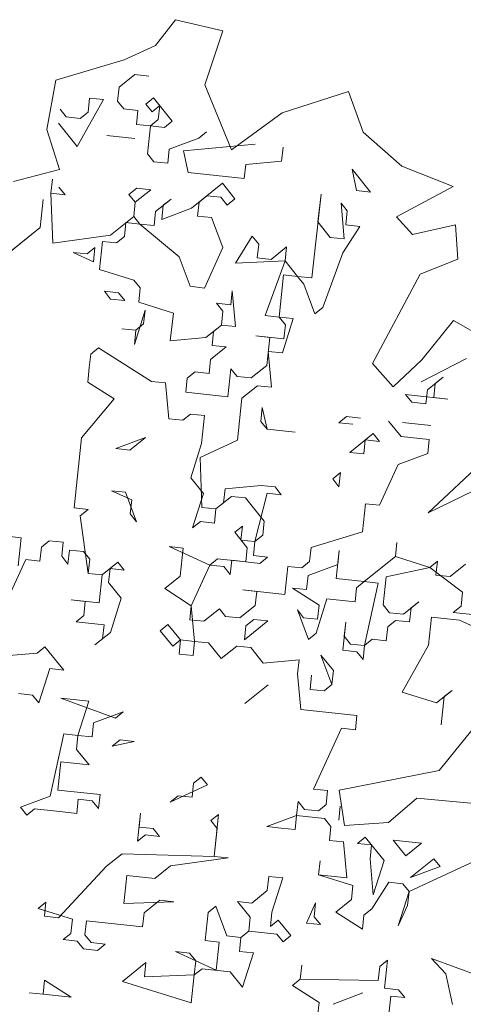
# Model space of a CAD drawing. Header units: metres. Extents: x -228 to 168, y -124 to 293.
# Tile 205 of 256: x -180.9 to -177.77, y 118.99 to 125.93. Entities that reach past the tile are written whole.
import ezdxf

# ---------------------------------------------------------------- set-up
doc = ezdxf.new("R2010")
doc.units = ezdxf.units.M
doc.header["$MEASUREMENT"] = 0
doc.layers.add('Bepflanzung.3 _ UMGEBUNG', color=7, linetype='Continuous')

msp = doc.modelspace()

# ---------------------------------------------------------------- linework, layer by layer
at = {"layer": 'Bepflanzung.3 _ UMGEBUNG', "color": 33, "linetype": 'Continuous', "lineweight": 18, "true_color": 0xa89c73}
for p, q in [((-179.8006, 125.9263), (-179.9418, 125.7445)), ((-179.468, 125.8479), (-179.8006, 125.9263)), ((-179.5952, 125.4677), (-179.468, 125.8479)), ((-179.9418, 125.7445), (-180.1633, 125.6445)), ((-180.1633, 125.6445), (-180.6431, 125.5012)), ((-180.0882, 125.5398), (-180.1977, 125.4515)), ((-179.9894, 125.5292), (-180.0882, 125.5398)), ((-180.6431, 125.5012), (-180.7062, 125.1535)), ((-180.1977, 125.4515), (-180.2083, 125.3527)), ((-179.4074, 125.0091), (-179.5952, 125.4677)), ((-180.4166, 125.275), (-180.406, 125.3739)), ((-180.406, 125.3739), (-180.3071, 125.3633)), ((-180.0106, 125.3315), (-179.9558, 125.3756)), ((-179.9558, 125.3756), (-179.8235, 125.2114)), ((-178.5822, 125.4214), (-179.0498, 125.2704)), ((-178.4801, 125.1344), (-178.5822, 125.4214)), ((-180.6143, 125.2962), (-180.5702, 125.2415)), ((-180.3071, 125.3633), (-180.4925, 125.0332)), ((-180.2083, 125.3527), (-180.1642, 125.2979)), ((-180.1642, 125.2979), (-180.0653, 125.2873)), ((-179.9664, 125.2767), (-180.0106, 125.3315)), ((-179.9117, 125.3209), (-179.9664, 125.2767)), ((-179.9223, 125.222), (-179.9117, 125.3209)), ((-180.5702, 125.2415), (-180.4713, 125.2309)), ((-180.4713, 125.2309), (-180.4166, 125.275)), ((-180.0653, 125.2873), (-180.0759, 125.1885)), ((-179.0498, 125.2704), (-179.4074, 125.0091)), ((-180.4925, 125.0332), (-180.6249, 125.1974)), ((-180.0759, 125.1885), (-179.977, 125.1779)), ((-179.977, 125.1779), (-179.9983, 124.9802)), ((-179.977, 125.1779), (-179.9223, 125.222)), ((-179.8782, 125.1673), (-179.977, 125.1779)), ((-179.8235, 125.2114), (-179.8782, 125.1673)), ((-180.7062, 125.1535), (-180.6174, 124.8706)), ((-180.2842, 125.1108), (-180.0865, 125.0896)), ((-180.0865, 125.0896), (-180.2842, 125.1108)), ((-179.8447, 125.0137), (-179.6364, 125.0913)), ((-179.6364, 125.0913), (-179.5816, 125.1355)), ((-178.2061, 124.8952), (-178.4801, 125.1344)), ((-179.7458, 125.0031), (-179.241, 125.0489)), ((-179.0433, 125.0277), (-179.0539, 124.9289)), ((-179.9983, 124.9802), (-179.9541, 124.9254)), ((-179.8553, 124.9148), (-179.8447, 125.0137)), ((-179.7123, 124.8495), (-179.7458, 125.0031)), ((-179.9541, 124.9254), (-179.8553, 124.9148)), ((-179.3063, 124.906), (-179.3169, 124.8071)), ((-179.0539, 124.9289), (-179.3063, 124.906)), ((-177.8469, 124.7518), (-178.2061, 124.8952)), ((-180.6174, 124.8706), (-180.9419, 124.7862)), ((-179.3169, 124.8071), (-179.7123, 124.8495)), ((-178.5261, 124.7223), (-178.5574, 124.8731)), ((-178.5574, 124.8731), (-178.4272, 124.7117)), ((-180.6779, 124.7031), (-180.6673, 124.802)), ((-180.6232, 124.7472), (-180.579, 124.6925)), ((-179.6894, 124.5971), (-179.4705, 124.7736)), ((-179.4705, 124.7736), (-179.3822, 124.6641)), ((-178.2459, 124.5363), (-177.8469, 124.7518)), ((-180.579, 124.6925), (-180.6779, 124.7031)), ((-180.6779, 124.7031), (-180.6656, 124.3518)), ((-180.1289, 124.6942), (-180.0742, 124.7383)), ((-180.0848, 124.6395), (-180.1289, 124.6942)), ((-179.9753, 124.7277), (-180.0848, 124.6395)), ((-180.0742, 124.7383), (-179.9753, 124.7277)), ((-179.5799, 124.6853), (-179.6347, 124.6412)), ((-179.4811, 124.6747), (-179.5799, 124.6853)), ((-179.437, 124.62), (-179.4811, 124.6747)), ((-178.8421, 124.1063), (-178.7763, 124.6966)), ((-178.7763, 124.6966), (-178.7997, 124.5017)), ((-178.4272, 124.7117), (-178.5261, 124.7223)), ((-180.7538, 124.4613), (-180.7326, 124.659)), ((-180.7326, 124.659), (-180.7538, 124.4613)), ((-180.0954, 124.5406), (-180.0848, 124.6395)), ((-180.0848, 124.6395), (-180.0954, 124.5406)), ((-179.9418, 124.5742), (-179.8324, 124.6624)), ((-179.8871, 124.6183), (-179.8977, 124.5194)), ((-179.8324, 124.6624), (-179.8871, 124.6183)), ((-179.6347, 124.6412), (-179.6453, 124.5424)), ((-179.3822, 124.6641), (-179.437, 124.62)), ((-178.6126, 124.3816), (-178.6355, 124.634)), ((-178.6355, 124.634), (-178.5914, 124.5793)), ((-180.2596, 124.4083), (-180.0954, 124.5406)), ((-180.0954, 124.5406), (-180.0513, 124.4859)), ((-179.9524, 124.4753), (-179.9418, 124.5742)), ((-179.8977, 124.5194), (-179.6894, 124.5971)), ((-179.6453, 124.5424), (-179.5464, 124.5318)), ((-179.5464, 124.5318), (-179.4666, 124.3207)), ((-178.5914, 124.5793), (-178.602, 124.4805)), ((-178.133, 124.4121), (-178.2459, 124.5363)), ((-180.1501, 124.4965), (-180.1607, 124.3977)), ((-180.0513, 124.4859), (-180.1501, 124.4965)), ((-180.0513, 124.4859), (-179.9524, 124.4753)), ((-179.7759, 124.2564), (-180.0513, 124.4859)), ((-178.7997, 124.5017), (-178.7115, 124.3922)), ((-178.5032, 124.4699), (-178.6232, 124.2828)), ((-178.602, 124.4805), (-178.5032, 124.4699)), ((-177.8285, 124.4805), (-178.133, 124.4121)), ((-177.8121, 124.2387), (-177.8285, 124.4805)), ((-180.7538, 124.4613), (-181.0275, 124.2407)), ((-180.9727, 124.2848), (-180.7538, 124.4613)), ((-180.6656, 124.3518), (-180.2596, 124.4083)), ((-180.1607, 124.3977), (-180.2154, 124.3535)), ((-179.3783, 124.2113), (-179.2605, 124.4011)), ((-179.2605, 124.4011), (-179.2141, 124.3436)), ((-180.3143, 124.3641), (-180.3355, 124.1664)), ((-180.2154, 124.3535), (-180.3143, 124.3641)), ((-179.2141, 124.3436), (-179.2269, 124.2475)), ((-179.1281, 124.2369), (-179.0186, 124.3252)), ((-179.0186, 124.3252), (-179.0292, 124.2263)), ((-178.7115, 124.3922), (-178.6126, 124.3816)), ((-180.3796, 124.2212), (-180.5226, 124.2865)), ((-180.5226, 124.2865), (-180.4238, 124.2759)), ((-180.4238, 124.2759), (-180.369, 124.32)), ((-180.369, 124.32), (-180.3796, 124.2212)), ((-179.6983, 124.0481), (-179.7759, 124.2564)), ((-179.4666, 124.3207), (-179.5972, 124.0348)), ((-178.6232, 124.2828), (-178.7645, 123.8979)), ((-179.0292, 124.2263), (-179.3783, 124.2113)), ((-179.2269, 124.2475), (-179.1281, 124.2369)), ((-179.1705, 123.8415), (-179.0292, 124.2263)), ((-179.0292, 124.2263), (-178.941, 124.1169)), ((-178.0782, 124.1324), (-177.8121, 124.2387)), ((-180.3355, 124.1664), (-180.0937, 124.0905)), ((-179.0398, 124.1275), (-179.0716, 123.8309)), ((-178.941, 124.1169), (-179.0398, 124.1275)), ((-178.941, 124.1169), (-178.8421, 124.1063)), ((-178.8969, 124.0621), (-178.941, 124.1169)), ((-178.4128, 123.5027), (-178.0782, 124.1324)), ((-180.0937, 124.0905), (-180.0496, 124.0358)), ((-179.5972, 124.0348), (-179.6983, 124.0481)), ((-178.8192, 123.8538), (-178.8969, 124.0621)), ((-180.2579, 123.9581), (-180.302, 124.0129)), ((-180.302, 124.0129), (-180.2031, 124.0023)), ((-180.2031, 124.0023), (-180.159, 123.9475)), ((-180.0496, 124.0358), (-180.0602, 123.9369)), ((-179.4123, 123.9174), (-179.4017, 124.0163)), ((-179.4017, 124.0163), (-179.3788, 123.7639)), ((-180.159, 123.9475), (-180.2579, 123.9581)), ((-180.0602, 123.9369), (-179.8161, 123.8583)), ((-179.467, 123.8733), (-179.5112, 123.928)), ((-179.5112, 123.928), (-179.4123, 123.9174)), ((-180.0138, 123.8795), (-180.0898, 123.6376)), ((-180.0266, 123.7834), (-180.0138, 123.8795)), ((-179.8161, 123.8583), (-179.8395, 123.6633)), ((-179.4776, 123.7745), (-179.467, 123.8733)), ((-179.0716, 123.8309), (-179.1705, 123.8415)), ((-178.7645, 123.8979), (-178.8192, 123.8538)), ((-180.0814, 123.7392), (-180.0266, 123.7834)), ((-179.5871, 123.6862), (-179.4776, 123.7745)), ((-179.4776, 123.7745), (-179.5324, 123.7303)), ((-179.3788, 123.7639), (-179.4776, 123.7745)), ((-179.0275, 123.7762), (-179.0716, 123.8309)), ((-179.0716, 123.8309), (-178.9728, 123.8203)), ((-178.9728, 123.8203), (-179.0487, 123.5785)), ((-179.0381, 123.6773), (-179.0275, 123.7762)), ((-177.8433, 123.8076), (-178.0665, 123.5286)), ((-177.5435, 123.6338), (-177.8433, 123.8076)), ((-180.0814, 123.7392), (-180.178, 123.7471)), ((-180.178, 123.7471), (-180.0814, 123.7392)), ((-180.0898, 123.6376), (-180.0814, 123.7392)), ((-179.5324, 123.7303), (-179.543, 123.6315)), ((-179.8395, 123.6633), (-179.5871, 123.6862)), ((-179.543, 123.6315), (-179.4441, 123.6209)), ((-179.137, 123.6879), (-179.2358, 123.6985)), ((-179.2358, 123.6985), (-179.0381, 123.6773)), ((-179.1582, 123.4902), (-179.137, 123.6879)), ((-180.3969, 123.5706), (-180.4097, 123.4745)), ((-180.3422, 123.6147), (-180.3969, 123.5706)), ((-179.9702, 123.3773), (-180.3422, 123.6147)), ((-179.4441, 123.6209), (-179.5536, 123.5326)), ((-179.0487, 123.5785), (-179.1476, 123.5891)), ((-179.1476, 123.5891), (-179.1247, 123.3366)), ((-179.5536, 123.5326), (-179.5642, 123.4338)), ((-178.269, 123.34), (-178.4128, 123.5027)), ((-178.0665, 123.5286), (-178.269, 123.34)), ((-178.0708, 123.3736), (-177.753, 123.5395)), ((-180.4097, 123.4745), (-180.4181, 123.3729)), ((-179.663, 123.4444), (-179.7178, 123.4003)), ((-179.5642, 123.4338), (-179.663, 123.4444)), ((-179.4318, 123.2696), (-179.4106, 123.4673)), ((-179.4106, 123.4673), (-179.3665, 123.4126)), ((-179.2676, 123.402), (-179.1582, 123.4902)), ((-180.4181, 123.3729), (-180.2332, 123.2556)), ((-179.8713, 123.3667), (-179.9702, 123.3773)), ((-179.8484, 123.1143), (-179.8713, 123.3667)), ((-179.7178, 123.4003), (-179.7284, 123.3014)), ((-179.3665, 123.4126), (-179.2676, 123.402)), ((-178.0267, 123.3189), (-177.9172, 123.4071)), ((-177.972, 123.363), (-177.9826, 123.2641)), ((-177.9172, 123.4071), (-177.972, 123.363)), ((-179.7284, 123.3014), (-179.4318, 123.2696)), ((-179.2235, 123.3473), (-179.333, 123.259)), ((-179.1247, 123.3366), (-179.2235, 123.3473)), ((-177.8837, 123.2535), (-178.1803, 123.2853)), ((-178.1803, 123.2853), (-178.1361, 123.2306)), ((-178.0373, 123.22), (-178.0267, 123.3189)), ((-180.2332, 123.2556), (-180.4627, 122.9802)), ((-179.333, 123.259), (-179.3648, 122.9624)), ((-178.1361, 123.2306), (-178.0373, 123.22)), ((-177.9826, 123.2641), (-177.8837, 123.2535)), ((-179.6948, 123.1478), (-179.7496, 123.1037)), ((-179.596, 123.1372), (-179.6948, 123.1478)), ((-179.19, 123.1937), (-179.2006, 123.0948)), ((-179.1565, 123.0401), (-179.19, 123.1937)), ((-179.7496, 123.1037), (-179.8484, 123.1143)), ((-179.6172, 122.9395), (-179.596, 123.1372)), ((-179.2006, 123.0948), (-179.1565, 123.0401)), ((-178.6516, 123.0859), (-178.5969, 123.1301)), ((-178.5527, 123.0753), (-178.6516, 123.0859)), ((-178.5969, 123.1301), (-178.498, 123.1195)), ((-178.2121, 122.9888), (-178.3003, 123.0982)), ((-178.2015, 123.0876), (-178.0038, 123.0664)), ((-178.0038, 123.0664), (-178.2015, 123.0876)), ((-179.1565, 123.0401), (-178.9588, 123.0189)), ((-178.9588, 123.0189), (-179.1565, 123.0401)), ((-178.574, 122.8776), (-178.4098, 123.01)), ((-178.4098, 123.01), (-178.3656, 122.9553)), ((-178.0209, 122.4512), (-177.3582, 123.0741)), ((-180.4627, 122.9802), (-180.5157, 122.486)), ((-180.0126, 122.9819), (-180.2209, 122.9043)), ((-180.1221, 122.8937), (-180.0126, 122.9819)), ((-179.6931, 122.6977), (-179.6172, 122.9395)), ((-179.3648, 122.9624), (-179.6278, 122.8407)), ((-178.4645, 122.9659), (-178.4751, 122.867)), ((-178.3656, 122.9553), (-178.4645, 122.9659)), ((-178.0144, 122.9676), (-178.2121, 122.9888)), ((-178.025, 122.8687), (-178.0144, 122.9676)), ((-180.2209, 122.9043), (-180.1221, 122.8937)), ((-178.4751, 122.867), (-178.574, 122.8776)), ((-178.2333, 122.7911), (-178.025, 122.8687)), ((-179.6278, 122.8407), (-179.6155, 122.4894)), ((-178.694, 122.6905), (-178.6393, 122.7346)), ((-178.6393, 122.7346), (-178.6499, 122.6358)), ((-178.3639, 122.5051), (-178.2333, 122.7911)), ((-177.4216, 122.7444), (-178.0209, 122.4512)), ((-179.6049, 122.5882), (-179.6931, 122.6977)), ((-178.6499, 122.6358), (-178.694, 122.6905)), ((-180.1097, 122.5424), (-180.2527, 122.6077)), ((-180.2527, 122.6077), (-180.1539, 122.5971)), ((-180.1539, 122.5971), (-180.0762, 122.3888)), ((-179.4619, 122.5229), (-179.4513, 122.6218)), ((-179.4513, 122.6218), (-179.1989, 122.6447)), ((-179.1547, 122.59), (-179.2413, 122.2493)), ((-179.1989, 122.6447), (-179.1, 122.6341)), ((-179.0559, 122.5794), (-179.1547, 122.59)), ((-179.1, 122.6341), (-179.0559, 122.5794)), ((-180.1203, 122.4436), (-180.1097, 122.5424)), ((-179.6808, 122.3464), (-179.6049, 122.5882)), ((-179.4072, 122.567), (-179.5166, 122.4788)), ((-179.5166, 122.4788), (-179.4619, 122.5229)), ((-179.3083, 122.5564), (-179.4072, 122.567)), ((-179.1759, 122.3923), (-179.3083, 122.5564)), ((-180.5157, 122.486), (-180.4169, 122.4754)), ((-180.4169, 122.4754), (-180.4716, 122.4312)), ((-179.6155, 122.4894), (-179.5166, 122.4788)), ((-179.5166, 122.4788), (-179.5272, 122.3799)), ((-178.484, 122.318), (-178.4628, 122.5157)), ((-178.4628, 122.5157), (-178.3639, 122.5051)), ((-180.4716, 122.4312), (-180.4152, 122.0252)), ((-180.0762, 122.3888), (-180.1203, 122.4436)), ((-179.6261, 122.3905), (-179.6808, 122.3464)), ((-179.5272, 122.3799), (-179.6261, 122.3905)), ((-179.1866, 122.2934), (-179.1759, 122.3923)), ((-179.3843, 122.3146), (-179.3295, 122.3587)), ((-179.296, 122.2052), (-179.3843, 122.3146)), ((-179.3295, 122.3587), (-179.3401, 122.2599)), ((-178.8459, 122.2069), (-178.484, 122.318)), ((-180.8882, 122.2759), (-180.9871, 122.2865)), ((-180.9094, 122.0782), (-180.8882, 122.2759)), ((-180.6905, 122.2547), (-180.7453, 122.2106)), ((-180.5917, 122.2441), (-180.6905, 122.2547)), ((-180.6023, 122.1453), (-180.5917, 122.2441)), ((-179.3401, 122.2599), (-179.2413, 122.2493)), ((-179.2413, 122.2493), (-179.2519, 122.1504)), ((-179.2413, 122.2493), (-179.1866, 122.2934)), ((-178.2528, 122.1433), (-178.2422, 122.2421)), ((-178.2422, 122.2421), (-178.2528, 122.1433)), ((-180.7453, 122.2106), (-180.7559, 122.1118)), ((-180.5476, 122.1894), (-180.5582, 122.0906)), ((-180.4487, 122.1788), (-180.5476, 122.1894)), ((-180.4046, 122.1241), (-180.4487, 122.1788)), ((-179.7461, 122.2034), (-179.845, 122.214)), ((-179.845, 122.214), (-179.559, 122.0834)), ((-179.7673, 122.0057), (-179.7461, 122.2034)), ((-179.3066, 122.1063), (-179.296, 122.2052)), ((-178.8565, 122.108), (-178.8459, 122.2069)), ((-178.6482, 122.1857), (-178.6694, 121.988)), ((-178.6588, 122.0868), (-178.6482, 122.1857)), ((-180.8547, 122.1224), (-180.9854, 121.8364)), ((-180.7559, 122.1118), (-180.8547, 122.1224)), ((-180.5582, 122.0906), (-180.6023, 122.1453)), ((-180.4152, 122.0252), (-180.4046, 122.1241)), ((-179.559, 122.0834), (-179.5043, 122.1275)), ((-179.5043, 122.1275), (-179.3066, 122.1063)), ((-179.4055, 122.1169), (-179.4161, 122.0181)), ((-179.2078, 122.0957), (-179.4055, 122.1169)), ((-179.2519, 122.1504), (-179.153, 122.1398)), ((-179.153, 122.1398), (-179.2078, 122.0957)), ((-178.9112, 122.0639), (-178.8565, 122.108)), ((-178.4717, 121.9668), (-178.2528, 122.1433)), ((-178.2528, 122.1433), (-178.0109, 122.0673)), ((-178.0109, 122.0673), (-177.9562, 122.1114)), ((-177.9562, 122.1114), (-177.9668, 122.0126)), ((-180.3163, 122.0146), (-180.2069, 122.1029)), ((-180.2616, 122.0587), (-180.2722, 121.9599)), ((-180.1628, 122.0481), (-180.2616, 122.0587)), ((-180.2069, 122.1029), (-180.1628, 122.0481)), ((-179.559, 122.0834), (-179.6897, 121.7974)), ((-179.4602, 122.0728), (-179.559, 122.0834)), ((-179.4161, 122.0181), (-179.4602, 122.0728)), ((-179.0313, 121.8768), (-179.0101, 122.0745)), ((-179.0101, 122.0745), (-178.9112, 122.0639)), ((-178.8671, 122.0092), (-178.6588, 122.0868)), ((-178.0109, 122.0673), (-178.3181, 122.0003)), ((-177.7797, 121.8925), (-178.0109, 122.0673)), ((-177.868, 122.002), (-177.7585, 122.0902)), ((-180.4152, 122.0252), (-180.3163, 122.0146)), ((-180.3163, 122.0146), (-180.4152, 122.0252)), ((-180.3375, 121.8169), (-180.3163, 122.0146)), ((-179.8768, 121.9175), (-179.7673, 122.0057)), ((-178.8777, 121.9103), (-178.8671, 122.0092)), ((-178.6694, 121.988), (-178.4717, 121.9668)), ((-178.4717, 121.9668), (-178.5264, 121.9226)), ((-178.3728, 121.9562), (-178.4717, 121.9668)), ((-178.3181, 122.0003), (-178.3393, 121.8026)), ((-177.9668, 122.0126), (-177.868, 122.002)), ((-180.2722, 121.9599), (-180.184, 121.8504)), ((-179.6897, 121.7974), (-179.8768, 121.9175)), ((-179.229, 121.898), (-179.3278, 121.9086)), ((-179.3278, 121.9086), (-179.0313, 121.8768)), ((-179.2396, 121.7991), (-179.229, 121.898)), ((-178.7894, 121.8009), (-178.9765, 121.9209)), ((-178.9765, 121.9209), (-178.8777, 121.9103)), ((-178.5264, 121.9226), (-178.537, 121.8238)), ((-178.47, 121.5166), (-178.3728, 121.9562)), ((-180.4364, 121.8275), (-180.5352, 121.8381)), ((-180.5352, 121.8381), (-180.3375, 121.8169)), ((-180.447, 121.7287), (-180.4364, 121.8275)), ((-180.184, 121.8504), (-180.2599, 121.6086)), ((-178.7347, 121.845), (-178.8106, 121.6032)), ((-178.537, 121.8238), (-178.7347, 121.845)), ((-177.7903, 121.7937), (-177.7797, 121.8925)), ((-179.6897, 121.7974), (-179.7003, 121.6986)), ((-179.6668, 121.545), (-179.6897, 121.7974)), ((-179.6014, 121.688), (-179.492, 121.7762)), ((-179.492, 121.7762), (-179.4479, 121.7215)), ((-179.349, 121.7109), (-179.2396, 121.7991)), ((-178.8654, 121.559), (-178.943, 121.7673)), ((-178.943, 121.7673), (-178.8989, 121.7126)), ((-178.8, 121.702), (-178.7894, 121.8009)), ((-178.3393, 121.8026), (-178.2952, 121.7478)), ((-178.1963, 121.7372), (-178.0869, 121.8255)), ((-178.1416, 121.7814), (-178.1522, 121.6825)), ((-178.0869, 121.8255), (-178.1416, 121.7814)), ((-177.845, 121.7496), (-177.7903, 121.7937)), ((-180.5017, 121.6845), (-180.447, 121.7287)), ((-179.7003, 121.6986), (-179.6014, 121.688)), ((-179.4479, 121.7215), (-179.349, 121.7109)), ((-179.1513, 121.6897), (-179.3155, 121.5573)), ((-179.3049, 121.6562), (-179.2502, 121.7003)), ((-179.2502, 121.7003), (-179.1513, 121.6897)), ((-178.8989, 121.7126), (-178.8, 121.702)), ((-178.251, 121.6931), (-178.3058, 121.649)), ((-178.2952, 121.7478), (-178.1963, 121.7372)), ((-178.1522, 121.6825), (-178.251, 121.6931)), ((-177.9986, 121.716), (-178.0198, 121.5183)), ((-177.8009, 121.6948), (-177.9986, 121.716)), ((-177.5485, 121.7178), (-177.845, 121.7496)), ((-177.515, 121.5642), (-177.8009, 121.6948)), ((-180.304, 121.6633), (-180.5017, 121.6845)), ((-180.3146, 121.5645), (-180.304, 121.6633)), ((-179.9086, 121.6209), (-179.8539, 121.6651)), ((-179.8204, 121.5115), (-179.9086, 121.6209)), ((-179.8539, 121.6651), (-179.7656, 121.5556)), ((-179.3155, 121.5573), (-179.3049, 121.6562)), ((-178.6235, 121.4831), (-178.6023, 121.6808)), ((-178.6023, 121.6808), (-178.6129, 121.582)), ((-178.3058, 121.649), (-178.3164, 121.5501)), ((-180.2599, 121.6086), (-180.3693, 121.5204)), ((-180.3693, 121.5204), (-180.3146, 121.5645)), ((-179.7656, 121.5556), (-179.8204, 121.5115)), ((-179.7762, 121.4568), (-179.7656, 121.5556)), ((-179.7656, 121.5556), (-179.6668, 121.545)), ((-178.8106, 121.6032), (-178.8654, 121.559)), ((-178.6129, 121.582), (-178.5688, 121.5272)), ((-178.4152, 121.5607), (-178.47, 121.5166)), ((-178.3164, 121.5501), (-178.4152, 121.5607)), ((-180.7754, 121.4639), (-180.7206, 121.508)), ((-180.7206, 121.508), (-180.5883, 121.3439)), ((-179.6668, 121.545), (-179.6774, 121.4461)), ((-179.5679, 121.5344), (-179.6668, 121.545)), ((-179.4797, 121.4249), (-179.5679, 121.5344)), ((-179.3702, 121.5132), (-179.4797, 121.4249)), ((-179.2714, 121.5026), (-179.3702, 121.5132)), ((-179.1831, 121.3931), (-179.2714, 121.5026)), ((-178.5247, 121.4725), (-178.6235, 121.4831)), ((-178.5688, 121.5272), (-178.47, 121.5166)), ((-178.47, 121.5166), (-178.4806, 121.4178)), ((-178.0198, 121.5183), (-178.2052, 121.1883)), ((-181.0278, 121.441), (-180.7754, 121.4639)), ((-179.6774, 121.4461), (-179.7762, 121.4568)), ((-178.9307, 121.4161), (-179.1831, 121.3931)), ((-178.9413, 121.3172), (-178.9307, 121.4161)), ((-178.6995, 121.2413), (-178.7771, 121.4496)), ((-178.7771, 121.4496), (-178.6889, 121.3401)), ((-178.4806, 121.4178), (-178.5247, 121.4725)), ((-180.6871, 121.3545), (-180.763, 121.1126)), ((-180.5883, 121.3439), (-180.6871, 121.3545)), ((-178.6889, 121.3401), (-178.6995, 121.2413)), ((-178.9184, 121.0648), (-178.9413, 121.3172)), ((-178.853, 121.2078), (-178.8424, 121.3066)), ((-178.8424, 121.3066), (-178.853, 121.2078)), ((-179.1496, 121.2396), (-179.3138, 121.1072)), ((-178.7542, 121.1971), (-178.853, 121.2078)), ((-178.853, 121.2078), (-178.7542, 121.1971)), ((-178.6995, 121.2413), (-178.7542, 121.1971)), ((-178.7542, 121.1971), (-178.6995, 121.2413)), ((-180.8072, 121.1674), (-180.906, 121.178)), ((-180.763, 121.1126), (-180.8072, 121.1674)), ((-180.4118, 121.125), (-180.6095, 121.1462)), ((-180.6095, 121.1462), (-180.2247, 121.0049)), ((-178.2052, 121.1883), (-177.9634, 121.1123)), ((-177.9634, 121.1123), (-177.8539, 121.2006)), ((-177.9087, 121.1565), (-177.9299, 120.9587)), ((-177.8539, 121.2006), (-177.9087, 121.1565)), ((-180.4877, 120.8831), (-180.4118, 121.125)), ((-178.523, 121.0224), (-178.9184, 121.0648)), ((-180.1699, 121.049), (-180.3782, 120.9714)), ((-180.2247, 121.0049), (-180.1699, 121.049)), ((-178.5336, 120.9235), (-178.523, 121.0224)), ((-177.9434, 120.6369), (-177.6524, 120.9959)), ((-180.3782, 120.9714), (-180.3888, 120.8725)), ((-178.8284, 120.5052), (-178.6324, 120.9341)), ((-178.6324, 120.9341), (-178.5336, 120.9235)), ((-180.6837, 120.4542), (-180.5865, 120.8937)), ((-180.5865, 120.8937), (-180.4877, 120.8831)), ((-180.4877, 120.8831), (-180.4983, 120.7843)), ((-180.3888, 120.8725), (-180.4877, 120.8831)), ((-180.2459, 120.8072), (-180.1911, 120.8513)), ((-180.0923, 120.8407), (-180.2459, 120.8072)), ((-180.1911, 120.8513), (-180.0923, 120.8407)), ((-180.4983, 120.7843), (-180.41, 120.6748)), ((-180.6077, 120.696), (-180.6289, 120.4983)), ((-180.41, 120.6748), (-180.6077, 120.696)), ((-179.674, 120.5459), (-179.6192, 120.59)), ((-179.6192, 120.59), (-179.5751, 120.5353)), ((-178.6483, 120.4967), (-177.9434, 120.6369)), ((-179.5751, 120.5353), (-179.8381, 120.4135)), ((-179.6846, 120.447), (-179.674, 120.5459)), ((-180.892, 120.3766), (-180.6837, 120.4542)), ((-180.6289, 120.4983), (-180.3324, 120.4665)), ((-180.3324, 120.4665), (-180.343, 120.3677)), ((-179.8381, 120.4135), (-179.7834, 120.4576)), ((-179.7834, 120.4576), (-179.6846, 120.447)), ((-178.7296, 120.4946), (-178.8284, 120.5052)), ((-178.7402, 120.3957), (-178.7296, 120.4946)), ((-178.6119, 120.2474), (-178.6483, 120.4967)), ((-178.1023, 120.4408), (-178.3011, 120.2702)), ((-177.521, 120.387), (-178.1023, 120.4408)), ((-180.8479, 120.3218), (-180.892, 120.3766)), ((-180.486, 120.433), (-180.4966, 120.3341)), ((-180.3871, 120.4224), (-180.486, 120.433)), ((-180.343, 120.3677), (-180.3871, 120.4224)), ((-178.9485, 120.3181), (-178.9379, 120.4169)), ((-178.9379, 120.4169), (-178.8937, 120.3622)), ((-178.7949, 120.3516), (-178.7402, 120.3957)), ((-178.6519, 120.2863), (-178.6413, 120.3851)), ((-180.7931, 120.366), (-180.8479, 120.3218)), ((-180.5954, 120.3447), (-180.7931, 120.366)), ((-180.4966, 120.3341), (-180.5954, 120.3447)), ((-180.0676, 120.1382), (-180.0464, 120.3359)), ((-180.0464, 120.3359), (-180.057, 120.237)), ((-179.5522, 120.2828), (-179.4975, 120.327)), ((-179.4975, 120.327), (-179.5293, 120.0304)), ((-179.1568, 120.2404), (-178.9485, 120.3181)), ((-178.9485, 120.3181), (-178.9591, 120.2192)), ((-178.7508, 120.2969), (-178.9485, 120.3181)), ((-178.8937, 120.3622), (-178.7949, 120.3516)), ((-180.057, 120.237), (-179.9582, 120.2264)), ((-179.5081, 120.2281), (-179.5522, 120.2828)), ((-179.0579, 120.2298), (-179.1568, 120.2404)), ((-178.7066, 120.2422), (-178.7508, 120.2969)), ((-178.7172, 120.1433), (-178.7066, 120.2422)), ((-178.3011, 120.2702), (-178.6119, 120.2474)), ((-180.0129, 120.1823), (-180.0676, 120.1382)), ((-179.9141, 120.1717), (-180.0129, 120.1823)), ((-179.9582, 120.2264), (-179.9141, 120.1717)), ((-179.5293, 120.0304), (-179.5081, 120.2281)), ((-178.9591, 120.2192), (-179.0579, 120.2298)), ((-178.5195, 120.1221), (-178.4648, 120.1662)), ((-178.4648, 120.1662), (-178.3324, 120.002)), ((-178.6184, 120.1327), (-178.7172, 120.1433)), ((-178.5955, 119.8803), (-178.6184, 120.1327)), ((-178.4207, 120.1115), (-178.5195, 120.1221)), ((-178.4313, 120.0126), (-178.4207, 120.1115)), ((-178.1789, 120.0356), (-178.2671, 120.145)), ((-178.2671, 120.145), (-178.0694, 120.1238)), ((-178.0694, 120.1238), (-178.1789, 120.0356)), ((-180.2866, 119.9617), (-180.1771, 120.0499)), ((-180.1771, 120.0499), (-179.5293, 120.0304)), ((-179.5293, 120.0304), (-179.4304, 120.0198)), ((-177.6299, 120.0267), (-178.1559, 119.7831)), ((-180.6255, 119.5981), (-180.2866, 119.9617)), ((-179.8364, 119.9634), (-179.9459, 119.8751)), ((-179.4304, 120.0198), (-179.8364, 119.9634)), ((-178.7932, 119.9015), (-178.7826, 120.0003)), ((-178.7826, 120.0003), (-178.7932, 119.9015)), ((-178.4084, 119.7602), (-178.4313, 120.0126)), ((-178.3324, 120.002), (-178.4084, 119.7602)), ((-178.1453, 119.882), (-177.9812, 120.0144)), ((-177.937, 119.9596), (-178.1453, 119.882)), ((-177.9812, 120.0144), (-177.937, 119.9596)), ((-180.1436, 119.8963), (-180.1648, 119.6986)), ((-179.9459, 119.8751), (-180.1436, 119.8963)), ((-179.1551, 119.7903), (-179.1445, 119.8892)), ((-179.1445, 119.8892), (-179.0456, 119.8786)), ((-178.5513, 119.8255), (-178.7932, 119.9015)), ((-178.7932, 119.9015), (-178.5955, 119.8803)), ((-179.0456, 119.8786), (-179.1215, 119.6367)), ((-178.5619, 119.7267), (-178.5513, 119.8255)), ((-178.2989, 119.8485), (-178.419, 119.6614)), ((-178.2001, 119.8379), (-178.2989, 119.8485)), ((-178.1559, 119.7831), (-178.2001, 119.8379)), ((-179.2645, 119.7021), (-179.1551, 119.7903)), ((-178.1559, 119.7831), (-178.2319, 119.5413)), ((-178.1665, 119.6843), (-178.1559, 119.7831)), ((-180.7685, 119.6634), (-180.7138, 119.7075)), ((-180.7138, 119.7075), (-180.7244, 119.6087)), ((-180.1648, 119.6986), (-179.8135, 119.7109)), ((-179.9124, 119.7215), (-180.0218, 119.6333)), ((-179.8135, 119.7109), (-179.9124, 119.7215)), ((-179.5717, 119.635), (-179.5169, 119.6791)), ((-179.5169, 119.6791), (-179.4393, 119.4708)), ((-179.2751, 119.6032), (-179.3634, 119.7127)), ((-179.3634, 119.7127), (-179.2645, 119.7021)), ((-178.8797, 119.5608), (-178.8144, 119.7038)), ((-178.8144, 119.7038), (-178.825, 119.6049)), ((-178.6714, 119.6384), (-178.5619, 119.7267)), ((-178.2319, 119.5413), (-178.1665, 119.6843)), ((-180.5267, 119.5875), (-180.7685, 119.6634)), ((-180.7244, 119.6087), (-180.6255, 119.5981)), ((-180.0218, 119.6333), (-180.0324, 119.5344)), ((-179.5929, 119.4373), (-179.5717, 119.635)), ((-179.1215, 119.6367), (-179.1321, 119.5379)), ((-178.4843, 119.5184), (-178.6714, 119.6384)), ((-178.4737, 119.6172), (-178.4843, 119.5184)), ((-178.419, 119.6614), (-178.4737, 119.6172)), ((-180.5373, 119.4886), (-180.5267, 119.5875)), ((-180.4278, 119.5769), (-180.4384, 119.478)), ((-180.0324, 119.5344), (-180.4278, 119.5769)), ((-179.2857, 119.5044), (-179.2751, 119.6032)), ((-179.1321, 119.5379), (-179.0774, 119.582)), ((-179.0774, 119.582), (-178.9892, 119.4725)), ((-178.7809, 119.5502), (-178.8797, 119.5608)), ((-178.825, 119.6049), (-178.7809, 119.5502)), ((-180.592, 119.4445), (-180.5373, 119.4886)), ((-180.4384, 119.478), (-180.3943, 119.4233)), ((-179.4393, 119.4708), (-179.3404, 119.4602)), ((-179.3404, 119.4602), (-179.2857, 119.5044)), ((-179.2857, 119.5044), (-179.3404, 119.4602)), ((-179.088, 119.4831), (-179.2857, 119.5044)), ((-179.0439, 119.4284), (-179.088, 119.4831)), ((-178.9892, 119.4725), (-179.0439, 119.4284)), ((-180.4931, 119.4339), (-180.592, 119.4445)), ((-180.449, 119.3792), (-180.4931, 119.4339)), ((-180.3943, 119.4233), (-180.2954, 119.4127)), ((-180.2954, 119.4127), (-180.3502, 119.3685)), ((-179.494, 119.4267), (-179.5929, 119.4373)), ((-179.5152, 119.229), (-179.494, 119.4267)), ((-179.3404, 119.4602), (-179.351, 119.3614)), ((-180.3502, 119.3685), (-180.449, 119.3792)), ((-179.7023, 119.3491), (-179.8012, 119.3597)), ((-179.8012, 119.3597), (-179.5152, 119.229)), ((-179.6582, 119.2943), (-179.7023, 119.3491)), ((-179.351, 119.3614), (-179.2522, 119.3508)), ((-179.2522, 119.3508), (-179.3281, 119.1089)), ((-180.1737, 119.1496), (-180.0095, 119.282)), ((-180.0095, 119.282), (-180.0201, 119.1832)), ((-179.6688, 119.1955), (-179.6582, 119.2943)), ((-178.9221, 119.1654), (-178.9115, 119.2642)), ((-178.9115, 119.2642), (-178.9221, 119.1654)), ((-178.3625, 119.2554), (-178.3078, 119.2995)), ((-178.3078, 119.2995), (-178.329, 119.1018)), ((-177.8967, 119.2033), (-177.9972, 119.3122)), ((-177.9972, 119.3122), (-177.6645, 119.1889)), ((-180.0201, 119.1832), (-179.6688, 119.1955)), ((-179.6688, 119.1955), (-179.69, 118.9978)), ((-179.6141, 119.2396), (-179.6688, 119.1955)), ((-179.4164, 119.2184), (-179.6141, 119.2396)), ((-179.3281, 119.1089), (-179.4164, 119.2184)), ((-178.3731, 119.1565), (-178.3625, 119.2554)), ((-177.8497, 118.9879), (-177.8967, 119.2033)), ((-180.7333, 119.0597), (-180.7227, 119.1585)), ((-180.7227, 119.1585), (-180.5356, 119.0385)), ((-179.69, 118.9978), (-180.1737, 119.1496)), ((-178.9768, 119.1213), (-178.9221, 119.1654)), ((-178.7897, 119.0012), (-178.9768, 119.1213)), ((-178.9221, 119.1654), (-178.3731, 119.1565)), ((-180.7333, 119.0597), (-180.8321, 119.0703)), ((-180.8321, 119.0703), (-180.7333, 119.0597)), ((-180.5356, 119.0385), (-180.7333, 119.0597)), ((-178.4826, 119.0683), (-178.6909, 118.9906)), ((-178.6909, 118.9906), (-178.4826, 119.0683)), ((-178.329, 119.1018), (-178.2302, 119.0912)), ((-178.2302, 119.0912), (-178.186, 119.0364)), ((-178.8003, 118.9024), (-178.7897, 119.0012)), ((-178.2849, 119.047), (-178.3379, 118.5528)), ((-178.186, 119.0364), (-178.2849, 119.047))]:
    msp.add_line(p, q, dxfattribs=at)

doc.saveas('drawing.dxf')
